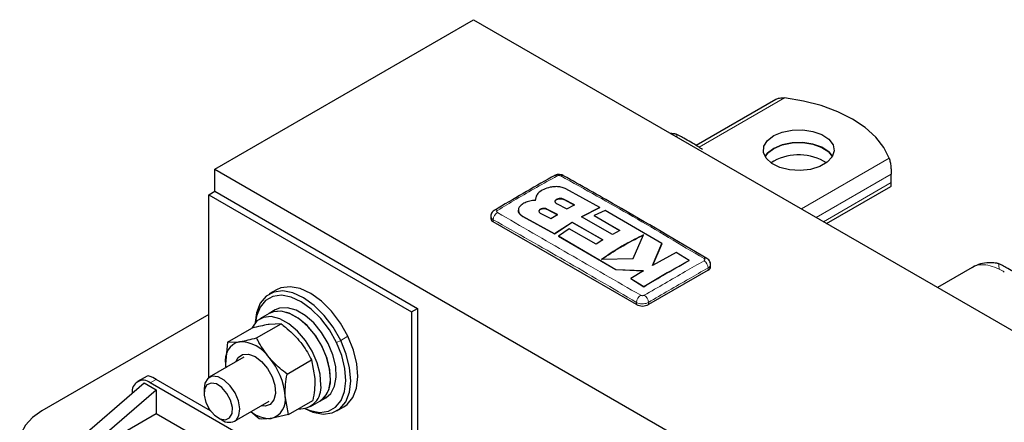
# Model space of a CAD drawing. Header units: millimetres. Extents: x 5 to 418, y 2 to 292.
# Tile 16 of 20: x 310 to 356, y 135 to 154. Entities that reach past the tile are written whole.
import ezdxf

# ---------------------------------------------------------------- set-up
doc = ezdxf.new("R2010")
doc.units = ezdxf.units.MM

msp = doc.modelspace()

# ---------------------------------------------------------------- linework, layer by layer
at = {"color": 7, "linetype": 'Continuous', "lineweight": 25}
for p, q in [((318.9156, 146.7734), (331.191, 153.8598)), ((331.191, 153.8598), (379.2743, 126.102)), ((345.5129, 150.0766), (341.7379, 147.8973)), ((345.418, 147.1552), (345.2918, 147.0736)), ((318.9156, 145.7283), (318.9156, 146.7734)), ((318.9156, 146.7734), (366.9989, 119.0155)), ((350.9872, 146.1358), (350.9872, 146.5387)), ((318.6328, 145.565), (318.9156, 145.7283)), ((318.9156, 145.7283), (328.5323, 140.1767)), ((337.173, 144.9566), (335.5673, 145.8389)), ((347.9235, 144.2004), (350.9657, 145.9566)), ((318.6328, 136.8903), (318.6328, 145.565)), ((318.6328, 145.565), (328.2494, 140.0134)), ((334.1093, 145.3425), (334.1093, 145.3359)), ((334.1516, 145.4932), (334.1133, 145.2958)), ((334.1133, 145.2893), (334.1222, 145.3351)), ((335.973, 145.0818), (335.4806, 145.3435)), ((335.4806, 145.3369), (335.973, 145.0753)), ((333.3095, 144.8253), (333.3095, 144.8188)), ((334.3524, 144.6907), (334.8448, 144.4286)), ((335.1605, 144.6235), (334.668, 144.8828)), ((334.668, 144.8763), (335.1605, 144.617)), ((335.1199, 145.1451), (335.6124, 144.8861)), ((335.6124, 144.8861), (335.973, 145.0818)), ((336.3022, 144.5143), (337.173, 144.9566)), ((337.173, 144.9501), (336.3022, 144.5077)), ((337.4205, 144.8176), (336.9102, 144.5701)), ((337.173, 144.9566), (337.173, 144.9501)), ((340.1077, 143.246), (337.4205, 144.8176)), ((332.0072, 144.54), (332.0072, 144.4385)), ((338.9126, 140.3565), (332.1244, 144.2752)), ((333.5235, 144.5342), (335.0197, 143.7089)), ((335.0197, 143.7023), (333.5235, 144.5276)), ((334.8448, 144.4286), (335.1605, 144.6235)), ((335.0197, 143.7089), (335.8568, 144.2552)), ((335.8568, 144.2487), (335.0197, 143.7023)), ((335.8568, 144.2552), (337.3218, 143.4239)), ((335.8568, 144.2552), (335.8568, 144.2487)), ((337.3218, 143.4174), (335.8568, 144.2487)), ((337.7668, 143.6834), (336.3022, 144.5143)), ((336.9102, 144.5701), (338.1275, 143.8747)), ((336.9102, 144.5701), (336.9102, 144.5636)), ((338.1275, 143.8681), (336.9102, 144.5636)), ((335.7272, 143.942), (335.2163, 143.5983)), ((336.9956, 143.2179), (335.7272, 143.942)), ((338.1275, 143.8747), (337.7668, 143.6834)), ((335.0197, 143.7089), (335.0197, 143.7023)), ((335.2163, 143.5983), (337.9309, 142.0133)), ((335.2163, 143.5983), (335.2163, 143.5918)), ((337.9309, 142.0067), (335.2163, 143.5918)), ((337.3218, 143.4239), (336.9956, 143.2179)), ((338.7615, 142.5436), (339.2389, 143.6563)), ((339.6671, 142.2131), (340.1077, 143.246)), ((340.1077, 143.2394), (339.6671, 142.2065)), ((340.7925, 142.8291), (339.6671, 142.2131)), ((340.1077, 143.246), (340.1077, 143.2394)), ((341.4142, 142.4466), (340.7925, 142.8291)), ((337.2562, 142.5035), (338.7615, 142.5436)), ((341.4142, 142.4466), (341.4142, 142.4401)), ((337.9309, 142.0133), (339.242, 141.9606)), ((337.9309, 142.0133), (337.9309, 142.0067)), ((339.242, 141.954), (337.9309, 142.0067)), ((339.242, 141.9606), (338.6388, 141.5837)), ((342.3067, 141.9893), (339.4783, 140.3565)), ((342.4239, 142.1526), (342.4239, 142.254)), ((354.8264, 142.1119), (353.1838, 141.1636)), ((338.6388, 141.5837), (339.2609, 141.2023)), ((338.6388, 141.5837), (338.6388, 141.5771)), ((339.2609, 141.1957), (338.6388, 141.5771)), ((321.8412, 141.0532), (321.5018, 140.8573)), ((339.2609, 141.2023), (339.2609, 141.1957)), ((321.7887, 140.0991), (321.5058, 139.9359)), ((328.2494, 140.0134), (328.5323, 140.1767)), ((328.5323, 140.1767), (328.5323, 129.6598)), ((318.6328, 139.881), (310.7273, 135.3173)), ((321.5058, 139.9359), (321.0533, 139.6746)), ((328.2494, 140.0134), (328.2494, 129.8231)), ((319.5205, 138.5657), (320.6821, 139.2362)), ((320.9021, 138.7734), (322.0637, 139.4439)), ((322.0637, 139.4439), (321.4992, 139.413)), ((319.5205, 138.5657), (319.4258, 137.5324)), ((319.5205, 138.5657), (320.085, 138.5966)), ((320.3037, 137.8563), (318.6589, 136.9068)), ((322.3469, 137.0603), (323.5085, 137.7309)), ((323.5085, 137.7309), (323.6663, 136.8434)), ((319.4258, 137.5324), (319.4389, 137.3571)), ((315.7095, 136.9666), (315.261, 136.7076)), ((318.718, 135.3254), (316.1438, 136.8115)), ((311.5759, 133.1946), (315.5781, 136.6482)), ((312.1415, 132.8681), (316.1438, 136.3216)), ((315.5781, 136.6482), (316.1438, 136.3216)), ((329.4374, 128.8107), (315.8609, 136.6482)), ((316.1438, 136.3216), (316.1438, 135.1785)), ((318.4103, 136.3574), (318.4103, 136.157)), ((322.41, 135.1396), (322.2521, 136.027)), ((323.9056, 135.7788), (324.1885, 135.9421)), ((318.6328, 135.3746), (318.6328, 135.4503)), ((319.8588, 134.8283), (321.5036, 135.7778)), ((322.41, 135.1396), (323.5716, 135.8101)), ((323.4531, 135.5176), (323.9056, 135.7788)), ((324.7016, 135.3146), (325.041, 135.5105)), ((316.1438, 135.1785), (312.1415, 132.8681)), ((328.3608, 128.1258), (316.1438, 135.1785)), ((319.0852, 134.9879), (319.2587, 134.8877)), ((321.0284, 134.9319), (320.6338, 135.2756)), ((322.41, 135.1396), (321.5929, 134.9628))]:
    msp.add_line(p, q, dxfattribs=at)
at = {"color": 7, "linetype": 'Continuous', "lineweight": 18}
for p, q in [((345.9322, 150.1518), (341.8764, 147.8104)), ((346.7324, 144.888), (350.8913, 147.2889)), ((350.9872, 146.5387), (347.4301, 144.4852)), ((350.9872, 146.1358), (347.779, 144.2838)), ((335.4806, 145.3435), (335.4806, 145.3369)), ((334.668, 144.8828), (334.668, 144.8763)), ((332.1244, 144.2752), (332.1244, 144.3771)), ((333.5235, 144.5342), (333.5235, 144.5276)), ((342.3067, 141.9893), (342.3067, 142.0911)), ((338.9126, 140.3565), (338.9126, 140.4583)), ((339.4783, 140.3565), (339.4783, 140.4583)), ((324.6873, 138.5611), (324.8898, 138.6548)), ((325.2293, 138.8507), (324.8898, 138.6548)), ((315.8609, 136.6482), (316.1438, 136.8115))]:
    msp.add_line(p, q, dxfattribs=at)
at = {"color": 7, "linetype": 'Continuous', "lineweight": 25, "flags": 128}
for points in [[(350.8913, 147.2889), (350.6369, 147.8035), (350.2564, 148.2915), (349.7578, 148.7426), (349.1515, 149.1474), (348.4503, 149.4974), (347.6688, 149.7853), (346.8235, 150.0049), (345.9322, 150.1518)], [(345.418, 148.3637), (345.8209, 148.5353), (346.2936, 148.6308), (346.794, 148.6416), (347.2777, 148.5668), (347.7018, 148.413), (348.0284, 148.1939), (348.2287, 147.9289), (348.2848, 147.6416), (348.1916, 147.3576), (347.9577, 147.102), (347.6035, 146.8975), (347.1608, 146.7625), (346.6687, 146.7087), (346.1711, 146.7411), (345.7121, 146.8567), (345.3325, 147.0453), (345.0661, 147.29), (344.9365, 147.5693), (344.9552, 147.8582), (345.1206, 148.1311), (345.418, 148.3637)], [(348.2028, 147.3766), (348.0284, 147.5913), (347.7018, 147.8104), (347.2777, 147.9642), (346.794, 148.039), (346.2936, 148.0282), (345.8209, 147.9327), (345.418, 147.7611)], [(345.418, 147.7578), (345.8209, 147.9295), (346.2936, 148.0249), (346.794, 148.0358), (347.2777, 147.9609), (347.7018, 147.8071), (348.0284, 147.588), (348.2019, 147.3749)], [(345.418, 147.7611), (345.1206, 147.5285), (345.0091, 147.3766)], [(345.01, 147.3749), (345.1206, 147.5252), (345.418, 147.7578)], [(324.8898, 138.6548), (324.5365, 139.2781), (324.1112, 139.8417), (323.6352, 140.3172), (323.1325, 140.6808), (322.6283, 140.9143), (322.1478, 141.006), (321.7151, 140.9513), (321.352, 140.7528), (321.0766, 140.4207), (320.9028, 139.9715), (320.8408, 139.498)], [(325.2293, 138.8507), (324.8759, 139.4741), (324.4506, 140.0376), (323.9746, 140.5131), (323.4719, 140.8768), (322.9677, 141.1103), (322.4872, 141.2019), (322.0546, 141.1472), (321.8412, 141.0532)], [(324.6873, 138.5611), (324.3516, 139.1532), (323.9475, 139.6886), (323.4954, 140.1403), (323.0179, 140.4858), (322.5388, 140.7076), (322.0824, 140.7947), (321.6713, 140.7427), (321.3264, 140.5542), (321.0647, 140.2386), (320.8996, 139.8119), (320.8502, 139.5086)], [(324.4014, 136.8001), (324.365, 137.3106), (324.2243, 137.8554), (323.9883, 138.4003), (323.6716, 138.9111), (323.2942, 139.3557), (322.8799, 139.7062), (322.4546, 139.9404), (322.0451, 140.0438), (321.6771, 140.0098), (321.5058, 139.9359)], [(323.9056, 135.7788), (324.1386, 135.9801), (324.3197, 136.32), (324.3994, 136.7565), (324.3727, 137.2622), (324.2413, 137.8053), (324.0133, 138.3516), (323.7032, 138.8669), (323.3304, 139.3188), (322.9184, 139.6788), (322.493, 139.9244), (322.081, 140.0401), (321.7082, 140.0186), (321.5058, 139.9359)], [(324.1885, 135.9421), (324.4214, 136.1434), (324.6026, 136.4833), (324.6823, 136.9198), (324.6556, 137.4255), (324.5241, 137.9686), (324.2962, 138.5149), (323.9861, 139.0302), (323.6133, 139.4821), (323.2013, 139.8421), (322.7759, 140.0877), (322.3638, 140.2034), (321.9911, 140.1819), (321.7887, 140.0991)], [(323.9489, 136.5389), (323.9125, 137.0493), (323.7718, 137.5941), (323.5357, 138.139), (323.219, 138.6499), (322.8417, 139.0945), (322.4273, 139.4449), (322.002, 139.6792), (321.5925, 139.7826), (321.2245, 139.7486), (320.9212, 139.5794), (320.7015, 139.2855), (320.6775, 139.2335)], [(323.1939, 135.422), (323.5751, 135.2575), (324.0556, 135.1659), (324.4883, 135.2206), (324.8514, 135.419), (325.1268, 135.7512), (325.3006, 136.2004), (325.3642, 136.7442), (325.3144, 137.3553), (325.1535, 138.003), (324.8898, 138.6548)], [(325.041, 135.5105), (325.1908, 135.615), (325.4662, 135.9471), (325.6401, 136.3964), (325.7036, 136.9401), (325.6538, 137.5512), (325.493, 138.1989), (325.2293, 138.8507)], [(323.2078, 135.4247), (323.4383, 135.3337), (323.8948, 135.2466), (324.3058, 135.2986), (324.6508, 135.4871), (324.9124, 135.8026), (325.0776, 136.2294), (325.138, 136.746), (325.0906, 137.3265), (324.9378, 137.9418), (324.6873, 138.5611)], [(319.9205, 137.6351), (320.0289, 137.8437), (320.2405, 137.9929), (320.517, 138.0107), (320.8283, 137.8951), (321.1408, 137.6586), (321.4205, 137.3269), (321.6373, 136.9358), (321.7675, 136.5279), (321.7971, 136.1472), (321.7229, 135.8351), (321.5529, 135.6253), (321.3055, 135.5406), (321.1204, 135.5566)], [(319.9312, 134.8817), (320.0677, 135.1045), (320.1066, 135.4193), (320.0433, 135.7883), (319.8853, 136.1667), (319.6518, 136.5091), (319.3709, 136.7741), (319.0765, 136.9297), (318.804, 136.9573), (318.5865, 136.8534), (318.45, 136.6305), (318.4103, 136.3574)], [(319.6202, 134.9831), (319.7371, 135.1882), (319.7547, 135.4815), (319.6704, 135.8183), (319.4971, 136.1473), (319.261, 136.4185), (318.9982, 136.5906), (318.7487, 136.6373), (318.5504, 136.5516), (318.4336, 136.3465), (318.416, 136.0532), (318.5002, 135.7164), (318.6736, 135.3874), (318.9096, 135.1162), (319.1724, 134.9441), (319.4219, 134.8974), (319.6202, 134.9831)], [(310.7273, 135.3173), (310.2796, 135.0023), (309.9469, 134.643), (309.7421, 134.2532), (309.6729, 133.8477), (309.7421, 133.4423), (309.9469, 133.0524), (310.2796, 132.6931), (310.7273, 132.3782)]]:
    msp.add_lwpolyline(points, dxfattribs=at)
at = {"color": 7, "linetype": 'Continuous', "lineweight": 25}
for centre, radius, start, end in [((346.5994, 144.9799), 2.4754, 57.75908, 118.50764), ((332.2379, 144.7054), 0.1378, 55.20252, 114.88914), ((332.2074, 144.4585), 0.2012, 185.6948, 245.62534), ((342.1932, 142.4194), 0.1378, 65.1064, 124.80257), ((342.2237, 142.1725), 0.2012, 294.37466, 354.3052), ((339.1954, 140.9023), 0.6148, 242.60967, 297.39033), ((320.3244, 137.712), 0.9164, 105.14383, 191.30369), ((320.0718, 136.8688), 1.7278, 34.35665, 89.56219), ((319.1336, 135.7978), 3.1269, 4.20279, 40.86906), ((315.5297, 136.2421), 0.5241, 50.79671, 189.21404), ((323.238, 136.7339), 1.1653, 304.95361, 3.25677), ((322.9509, 136.416), 1.0055, 266.1422, 7.01813), ((321.3535, 135.8474), 0.9164, 285.14383, 11.30369), ((321.5163, 136.3304), 1.3697, 230.16551, 273.20672), ((319.5992, 135.3486), 0.573, 233.546, 305.41851)]:
    msp.add_arc(centre, radius, start, end, dxfattribs=at)
at = {"color": 7, "linetype": 'Continuous', "lineweight": 18}
for centre, radius, start, end in [((335.0709, 146.3391), 0.1394, 55.56483, 114.44622), ((335.4002, 146.3397), 0.1388, 64.70135, 124.4998), ((332.5511, 144.3626), 0.4269, 123.32254, 178.0586), ((341.8799, 142.0765), 0.4271, 1.96118, 56.68023), ((354.9056, 139.6852), 2.6382, 56.88363, 63.12174), ((339.3478, 140.4327), 0.436, 123.1278, 176.63233), ((339.0432, 140.4329), 0.4359, 3.34752, 56.86933)]:
    msp.add_arc(centre, radius, start, end, dxfattribs=at)
at = {"color": 7, "linetype": 'Continuous', "lineweight": 25}
msp.add_ellipse((316.7095, 136.1582), major_axis=(1.011, -0.7989), ratio=0.1669635, start_param=2.2899709, end_param=3.0752878, dxfattribs=at)
for points, knots in [([(345.5144, 150.0743), (345.5205, 150.0788), (345.5701, 150.1152), (345.7042, 150.1509), (345.8429, 150.1616), (345.9233, 150.1528), (345.9322, 150.1518)], [0, 0, 0, 0, 0.0567091, 0.4606694, 0.9406156, 1, 1, 1, 1]), ([(340.8003, 148.4244), (340.7935, 148.4264), (340.7797, 148.4306), (340.7431, 148.4389), (340.6971, 148.4474), (340.6267, 148.4587), (340.571, 148.4632), (340.5342, 148.4661)], [0, 0, 0, 0, 0.1416293, 0.2887103, 0.4524113, 0.6394316, 1, 1, 1, 1]), ([(342.0407, 147.7002), (341.9681, 147.7494), (341.6731, 147.9492), (341.3008, 148.1711), (340.9754, 148.344), (340.8587, 148.4021), (340.8161, 148.4183), (340.8003, 148.4244)], [0, 0, 0, 0, 0.1766662, 0.7178212, 0.9014698, 0.9633583, 1, 1, 1, 1]), ([(350.8913, 147.2889), (350.9075, 147.2344), (350.939, 147.1281), (350.9669, 146.9231), (350.9814, 146.7417), (350.9866, 146.6178), (350.987, 146.5586), (350.9872, 146.5387)], [0, 0, 0, 0, 0.2906328, 0.566936, 0.7571516, 0.918378, 1, 1, 1, 1]), ([(335.0133, 146.4658), (334.972, 146.4426), (334.028, 145.9123), (333.0834, 145.3569), (332.1801, 144.8259)], [0, 0, 0, 0, 0.0437349, 1, 1, 1, 1]), ([(335.4566, 146.4641), (335.4528, 146.4671), (335.4193, 146.4943), (335.3266, 146.5168), (335.185, 146.5271), (335.0714, 146.5027), (335.0203, 146.4685), (335.0143, 146.4645)], [0, 0, 0, 0, 0.0316046, 0.2835541, 0.5952646, 0.9527382, 1, 1, 1, 1]), ([(342.2511, 142.5387), (340.8084, 143.3893), (338.544, 144.7245), (336.2797, 145.9995), (335.4581, 146.4622)], [0, 0, 0, 0, 0.6371074, 1, 1, 1, 1]), ([(350.9635, 145.9612), (350.965, 145.9601), (350.9738, 145.9535), (350.981, 145.9952), (350.9866, 146.0622), (350.987, 146.1173), (350.9872, 146.1358)], [0, 0, 0, 0, 0.0817812, 0.4850924, 0.8269381, 1, 1, 1, 1]), ([(334.8268, 145.9134), (334.7188, 145.8838), (334.5028, 145.8246), (334.2639, 145.6717), (334.1882, 145.5513), (334.1516, 145.4932)], [0, 0, 0, 0, 0.3407821, 0.6815687, 1, 1, 1, 1]), ([(335.5673, 145.8389), (335.5082, 145.8652), (335.3899, 145.9178), (335.1645, 145.9498), (334.9707, 145.9436), (334.863, 145.921), (334.8268, 145.9134)], [0, 0, 0, 0, 0.2851253, 0.5702516, 0.8553553, 1, 1, 1, 1]), ([(334.1133, 145.2958), (334.0261, 145.288), (333.8518, 145.2723), (333.6511, 145.203), (333.557, 145.1456), (333.5235, 145.1252)], [0, 0, 0, 0, 0.39196522, 0.78394452, 1, 1, 1, 1]), ([(335.4806, 145.3435), (335.4583, 145.3531), (335.4138, 145.3723), (335.3287, 145.3838), (335.2419, 145.3804), (335.1614, 145.3613), (335.0966, 145.329), (335.0546, 145.2871), (335.0403, 145.2404), (335.0555, 145.1943), (335.0881, 145.1629), (335.1138, 145.1485), (335.1199, 145.1451)], [0, 0, 0, 0, 0.1073587, 0.2147209, 0.322003, 0.4292233, 0.5364372, 0.6436972, 0.7510459, 0.8585026, 0.9660513, 1, 1, 1, 1]), ([(335.0484, 145.2345), (335.0484, 145.245), (335.0485, 145.271), (335.0815, 145.3103), (335.1392, 145.3461), (335.216, 145.3695), (335.3021, 145.378), (335.3877, 145.3706), (335.4468, 145.3536), (335.4741, 145.3401), (335.4806, 145.3369)], [0, 0, 0, 0, 0.0969221, 0.2402573, 0.38345, 0.5265102, 0.6694858, 0.8124433, 0.9554561, 1, 1, 1, 1]), ([(332.1809, 144.8288), (332.1763, 144.8268), (332.1339, 144.8084), (332.0737, 144.7438), (332.0153, 144.6447), (332.012, 144.5724), (332.0105, 144.5403)], [0, 0, 0, 0, 0.0424435, 0.3931715, 0.729538, 1, 1, 1, 1]), ([(333.5235, 145.1252), (333.4711, 145.0876), (333.3664, 145.0124), (333.3007, 144.8718), (333.3148, 144.73), (333.3981, 144.6127), (333.4878, 144.5565), (333.5235, 144.5342)], [0, 0, 0, 0, 0.2145899, 0.4291787, 0.6437974, 0.8584406, 1, 1, 1, 1]), ([(333.5235, 144.5276), (333.4722, 144.5628), (333.3697, 144.633), (333.306, 144.7409), (333.3161, 144.8031), (333.3186, 144.8185)], [0, 0, 0, 0, 0.4295287, 0.8590564, 1, 1, 1, 1]), ([(334.668, 144.8828), (334.6485, 144.891), (334.6095, 144.9075), (334.5349, 144.9158), (334.4589, 144.9104), (334.3883, 144.8909), (334.3316, 144.8597), (334.295, 144.8202), (334.2827, 144.7768), (334.2962, 144.7347), (334.3247, 144.7064), (334.3471, 144.6937), (334.3524, 144.6907)], [0, 0, 0, 0, 0.107578, 0.2151551, 0.3227414, 0.4302646, 0.5376805, 0.6449865, 0.7522129, 0.8594106, 0.9666404, 1, 1, 1, 1]), ([(334.2898, 144.7714), (334.2898, 144.781), (334.2898, 144.805), (334.3185, 144.8417), (334.3688, 144.8759), (334.4359, 144.8992), (334.5112, 144.9092), (334.5863, 144.9047), (334.6382, 144.8908), (334.6623, 144.8791), (334.668, 144.8763)], [0, 0, 0, 0, 0.0961107, 0.2390134, 0.3819256, 0.5249212, 0.6680525, 0.8113342, 0.9547281, 1, 1, 1, 1]), ([(339.2389, 143.6563), (338.9446, 143.5109), (338.2837, 143.1843), (337.6227, 142.7464), (337.2562, 142.5035)], [0, 0, 0, 0, 0.445477, 1, 1, 1, 1]), ([(337.2562, 142.497), (337.5502, 142.6936), (338.2107, 143.1352), (338.872, 143.4661), (339.2389, 143.6498)], [0, 0, 0, 0, 0.4451772, 1, 1, 1, 1]), ([(339.2609, 141.2023), (339.5554, 141.3798), (340.2731, 141.8125), (340.991, 142.2114), (341.4142, 142.4466)], [0, 0, 0, 0, 0.410329, 1, 1, 1, 1]), ([(341.4142, 142.4401), (341.1199, 142.2773), (340.4021, 141.8805), (339.6843, 141.4498), (339.2609, 141.1957)], [0, 0, 0, 0, 0.4100759, 1, 1, 1, 1]), ([(342.4212, 142.2536), (342.4221, 142.2591), (342.4291, 142.3044), (342.4007, 142.3863), (342.3406, 142.478), (342.2853, 142.5272), (342.2524, 142.5435), (342.2511, 142.5442)], [0, 0, 0, 0, 0.04732705, 0.38760318, 0.68837057, 0.98724956, 1, 1, 1, 1]), ([(356.0738, 142.2925), (356.0671, 142.2946), (356.0533, 142.2987), (356.0166, 142.307), (355.9707, 142.3156), (355.8911, 142.328), (355.7679, 142.3401), (355.5296, 142.3402), (355.2058, 142.2962), (354.9716, 142.1835), (354.8505, 142.1253)], [0, 0, 0, 0, 0.0314814, 0.0641747, 0.1005622, 0.1421332, 0.2428949, 0.3679408, 0.6732543, 1, 1, 1, 1]), ([(357.3143, 141.5684), (357.2417, 141.6175), (356.9467, 141.8173), (356.5743, 142.0392), (356.2489, 142.2121), (356.1322, 142.2702), (356.0897, 142.2865), (356.0738, 142.2925)], [0, 0, 0, 0, 0.1766662, 0.7178212, 0.9014698, 0.9633583, 1, 1, 1, 1]), ([(321.4992, 139.413), (321.4827, 139.4105), (321.2477, 139.3744), (320.9546, 139.3028), (320.6821, 139.2362)], [0, 0, 0, 0, 0.0702006, 1, 1, 1, 1]), ([(322.0637, 139.4439), (322.134, 139.3904), (322.4436, 139.1543), (322.708, 138.8757), (322.9124, 138.6603)], [0, 0, 0, 0, 0.2269026, 1, 1, 1, 1]), ([(320.085, 138.5966), (320.1015, 138.5991), (320.3366, 138.6352), (320.6297, 138.7068), (320.9021, 138.7734)], [0, 0, 0, 0, 0.0702006, 1, 1, 1, 1]), ([(321.4982, 137.8439), (321.3244, 138.077), (321.0996, 138.3784), (320.9387, 138.7003), (320.9021, 138.7734)], [0, 0, 0, 0, 0.7730974, 1, 1, 1, 1]), ([(322.9124, 138.6603), (322.9706, 138.5886), (323.2087, 138.2951), (323.3794, 137.9737), (323.5085, 137.7309)], [0, 0, 0, 0, 0.2443658, 1, 1, 1, 1]), ([(322.3469, 137.0603), (322.1159, 137.2443), (321.8103, 137.4878), (321.5595, 137.774), (321.4982, 137.8439)], [0, 0, 0, 0, 0.7556342, 1, 1, 1, 1]), ([(319.4258, 137.5324), (319.4262, 137.5094), (319.4274, 137.4484), (319.4401, 137.3954), (319.448, 137.3623)], [0, 0, 0, 0, 0.377231, 1, 1, 1, 1]), ([(322.2521, 136.027), (322.2515, 136.0499), (322.2426, 136.3752), (322.2966, 136.7302), (322.3469, 137.0603)], [0, 0, 0, 0, 0.0702006, 1, 1, 1, 1]), ([(323.6663, 136.8434), (323.6669, 136.8206), (323.6758, 136.4952), (323.6218, 136.1402), (323.5716, 135.8101)], [0, 0, 0, 0, 0.0702006, 1, 1, 1, 1]), ([(321.5929, 134.9628), (321.5766, 134.9604), (321.3451, 134.9264), (321.181, 134.9292), (321.0284, 134.9319)], [0, 0, 0, 0, 0.0702006, 1, 1, 1, 1])]:
    msp.add_open_spline(points, degree=3, knots=knots, dxfattribs=at)
at = {"color": 7, "linetype": 'Continuous', "lineweight": 18}
for points, knots in [([(340.8, 148.4104), (340.8062, 148.4215), (340.815, 148.4371), (340.8183, 148.3324), (340.8193, 148.3015)], [0, 0, 0, 0, 0.7048622, 1, 1, 1, 1]), ([(335.1497, 146.4541), (334.8249, 146.2739), (334.1753, 145.9134), (333.2312, 145.3677), (332.6147, 144.9976), (332.3166, 144.8186)], [0, 0, 0, 0, 0.3404989, 0.6810495, 1, 1, 1, 1]), ([(335.3215, 146.4541), (335.3148, 146.4574), (335.2977, 146.4656), (335.2632, 146.4733), (335.2221, 146.4745), (335.1816, 146.4685), (335.1603, 146.4589), (335.1497, 146.4541)], [0, 0, 0, 0, 0.14056698, 0.35532785, 0.57084386, 0.7860438, 1, 1, 1, 1]), ([(342.1146, 142.5326), (340.9938, 143.2045), (338.7524, 144.5481), (336.4651, 145.8188), (335.3215, 146.4541)], [0, 0, 0, 0, 0.50003915, 1, 1, 1, 1]), ([(332.3166, 144.8186), (332.3108, 144.8146), (332.2962, 144.8045), (332.2827, 144.7845), (332.2804, 144.7607), (332.291, 144.7375), (332.308, 144.7254), (332.3165, 144.7194)], [0, 0, 0, 0, 0.14065692, 0.35550386, 0.57103286, 0.78617162, 1, 1, 1, 1]), ([(332.3165, 144.7194), (333.4373, 144.0707), (335.6787, 142.7735), (337.966, 141.4564), (339.1096, 140.7979)], [0, 0, 0, 0, 0.5000392, 1, 1, 1, 1]), ([(332.1244, 144.3771), (332.0963, 144.3971), (332.0401, 144.4372), (332.0053, 144.4972), (332.0109, 144.5315), (332.0122, 144.54)], [0, 0, 0, 0, 0.4290253, 0.8580652, 1, 1, 1, 1]), ([(338.9126, 140.4583), (337.7813, 141.124), (335.5186, 142.4555), (333.2558, 143.7365), (332.1244, 144.3771)], [0, 0, 0, 0, 0.499961, 1, 1, 1, 1]), ([(339.2814, 140.7979), (339.6062, 140.9852), (340.2558, 141.3598), (341.1999, 141.9049), (341.8164, 142.2611), (342.1145, 142.4334)], [0, 0, 0, 0, 0.3404989, 0.6810495, 1, 1, 1, 1]), ([(342.1145, 142.4334), (342.1203, 142.4372), (342.1349, 142.4469), (342.1484, 142.4666), (342.1507, 142.4903), (342.1401, 142.5138), (342.1231, 142.5264), (342.1146, 142.5326)], [0, 0, 0, 0, 0.1406569, 0.3555039, 0.5710329, 0.7861716, 1, 1, 1, 1]), ([(342.3067, 142.0911), (342.006, 141.921), (341.3842, 141.5693), (340.4414, 141.0254), (339.7993, 140.6473), (339.4783, 140.4583)], [0, 0, 0, 0, 0.3189773, 0.6594761, 1, 1, 1, 1]), ([(342.4189, 142.2539), (342.4188, 142.2365), (342.4187, 142.1932), (342.3747, 142.1361), (342.326, 142.1039), (342.3067, 142.0911)], [0, 0, 0, 0, 0.2875094, 0.7171754, 1, 1, 1, 1]), ([(356.0983, 142.0384), (355.9538, 142.1009), (355.6647, 142.2261), (355.2644, 142.2528), (354.9796, 142.21), (354.8571, 142.1183), (354.83, 142.098)], [0, 0, 0, 0, 0.3044148, 0.6088296, 0.9132444, 1, 1, 1, 1]), ([(356.0736, 142.2785), (356.0795, 142.2832), (356.0918, 142.2929), (356.0961, 142.1256), (356.0983, 142.0384)], [0, 0, 0, 0, 0.4790825, 1, 1, 1, 1]), ([(339.1096, 140.7979), (339.1163, 140.7944), (339.1334, 140.7858), (339.1679, 140.7779), (339.209, 140.7765), (339.2494, 140.7828), (339.2708, 140.7929), (339.2814, 140.7979)], [0, 0, 0, 0, 0.140567, 0.3553278, 0.5708439, 0.7860438, 1, 1, 1, 1]), ([(339.4783, 140.4583), (339.4434, 140.4417), (339.3735, 140.4083), (339.24, 140.3874), (339.1043, 140.392), (338.9909, 140.4185), (338.9348, 140.447), (338.9126, 140.4583)], [0, 0, 0, 0, 0.2146728, 0.4293525, 0.6440267, 0.8586958, 1, 1, 1, 1])]:
    msp.add_open_spline(points, degree=3, knots=knots, dxfattribs=at)

doc.saveas('drawing.dxf')
